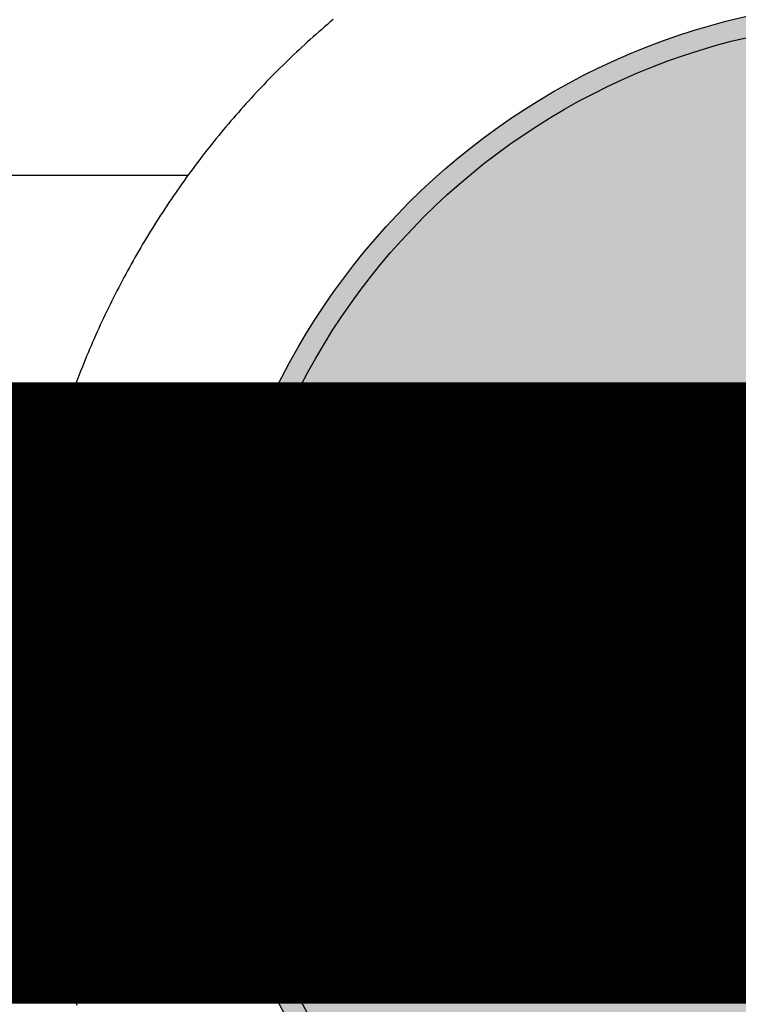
# Model space of a CAD drawing. Header units: millimetres. Extents: x -1.5 to 11.1, y -3 to 5.
# Tile 245 of 256: x 0.4575 to 0.4922, y 3.35 to 3.3975. Entities that reach past the tile are written whole.
import ezdxf

# ---------------------------------------------------------------- set-up
doc = ezdxf.new("R2010")
doc.units = ezdxf.units.MM
doc.header["$MEASUREMENT"] = 0
for name, color, linetype, true_color in [('BottomLayer', 5, 'Continuous', 0x0000ff), ('BottomSolder', 6, 'Continuous', 0xff00ff), ('Metal_2', 7, 'Continuous', 0x7f0000), ('Metal_3', 7, 'Continuous', 0x3f7f00), ('TopLayer', 1, 'Continuous', 0xff0000), ('TopSolder', 7, 'Continuous', 0x7f007f)]:
    doc.layers.add(name, color=color, linetype=linetype, true_color=true_color)

# ---------------------------------------------------------------- blocks, each defined once
blk = doc.blocks.new('H______V_D____3_P___100MIL_6')
at = {"layer": 'BottomLayer', "true_color": 0x0000ff}
h = blk.add_hatch(color=5, dxfattribs=at)
edge = h.paths.add_edge_path(flags=0)
edge.add_arc((0.05, -0.1), 0.0325, 0, 360)
at = {"layer": 'BottomSolder', "true_color": 0xff00ff}
h = blk.add_hatch(color=6, dxfattribs=at)
edge = h.paths.add_edge_path(flags=0)
edge.add_arc((0.05, -0.1), 0.0335, 0, 360)
at = {"layer": 'Metal_2', "true_color": 0x7f0000}
h = blk.add_hatch(color=16, dxfattribs=at)
edge = h.paths.add_edge_path(flags=0)
edge.add_arc((0.05, -0.1), 0.0325, 0, 360)
at = {"layer": 'Metal_3', "true_color": 0x3f7f00}
h = blk.add_hatch(color=76, dxfattribs=at)
edge = h.paths.add_edge_path(flags=0)
edge.add_arc((0.05, -0.1), 0.0325, 0, 360)
at = {"layer": 'TopLayer', "true_color": 0xff0000}
h = blk.add_hatch(color=1, dxfattribs=at)
edge = h.paths.add_edge_path(flags=0)
edge.add_arc((0.05, -0.1), 0.0325, 0, 360)
at = {"layer": 'TopSolder', "true_color": 0x7f007f}
h = blk.add_hatch(color=216, dxfattribs=at)
edge = h.paths.add_edge_path(flags=0)
edge.add_arc((0.05, -0.1), 0.0335, 0, 360)
at = {"layer": 'BottomLayer', "color": 5, "true_color": 0x0000ff}
blk.add_circle((0.05, -0.1), 0.0325, dxfattribs=at)
at = {"layer": 'BottomSolder', "color": 6, "true_color": 0xff00ff}
blk.add_circle((0.05, -0.1), 0.0335, dxfattribs=at)
at = {"layer": 'Metal_2', "color": 16, "true_color": 0x7f0000}
blk.add_circle((0.05, -0.1), 0.0325, dxfattribs=at)
at = {"layer": 'Metal_3', "color": 76, "true_color": 0x3f7f00}
blk.add_circle((0.05, -0.1), 0.0325, dxfattribs=at)
at = {"layer": 'TopLayer', "color": 1, "true_color": 0xff0000}
blk.add_circle((0.05, -0.1), 0.0325, dxfattribs=at)
at = {"layer": 'TopSolder', "color": 216, "true_color": 0x7f007f}
blk.add_circle((0.05, -0.1), 0.0335, dxfattribs=at)

msp = doc.modelspace()

# ---------------------------------------------------------------- linework, layer by layer
at = {"layer": 'Metal_2'}
for p, q in [((0.47251, 3.397412), (0.47237, 3.397293)), ((0.47265, 3.397531), (0.47251, 3.397412)), ((0.471955, 3.396933), (0.471817, 3.396812)), ((0.472093, 3.397054), (0.471955, 3.396933)), ((0.472231, 3.397174), (0.472093, 3.397054)), ((0.47237, 3.397293), (0.472231, 3.397174)), ((0.471408, 3.396444), (0.471272, 3.396321)), ((0.471544, 3.396567), (0.471408, 3.396444)), ((0.47168, 3.39669), (0.471544, 3.396567)), ((0.471817, 3.396812), (0.47168, 3.39669)), ((0.470869, 3.395946), (0.470736, 3.39582)), ((0.471003, 3.396072), (0.470869, 3.395946)), ((0.471137, 3.396196), (0.471003, 3.396072)), ((0.471272, 3.396321), (0.471137, 3.396196)), ((0.470471, 3.395566), (0.470339, 3.395439)), ((0.470603, 3.395694), (0.470471, 3.395566)), ((0.470736, 3.39582), (0.470603, 3.395694)), ((0.469948, 3.395052), (0.469818, 3.394922)), ((0.470078, 3.395182), (0.469948, 3.395052)), ((0.470208, 3.39531), (0.470078, 3.395182)), ((0.470339, 3.395439), (0.470208, 3.39531)), ((0.469434, 3.394529), (0.469306, 3.394397)), ((0.469561, 3.394661), (0.469434, 3.394529)), ((0.469689, 3.394792), (0.469561, 3.394661)), ((0.469818, 3.394922), (0.469689, 3.394792)), ((0.469054, 3.394131), (0.468928, 3.393997)), ((0.46918, 3.394264), (0.469054, 3.394131)), ((0.469306, 3.394397), (0.46918, 3.394264)), ((0.468556, 3.393592), (0.468432, 3.393456)), ((0.468679, 3.393728), (0.468556, 3.393592)), ((0.468804, 3.393863), (0.468679, 3.393728)), ((0.468928, 3.393997), (0.468804, 3.393863)), ((0.468188, 3.393183), (0.468067, 3.393045)), ((0.46831, 3.39332), (0.468188, 3.393183)), ((0.468432, 3.393456), (0.46831, 3.39332)), ((0.467706, 3.392629), (0.467587, 3.39249)), ((0.467826, 3.392769), (0.467706, 3.392629)), ((0.467946, 3.392907), (0.467826, 3.392769)), ((0.468067, 3.393045), (0.467946, 3.392907)), ((0.467351, 3.392209), (0.467234, 3.392068)), ((0.467469, 3.39235), (0.467351, 3.392209)), ((0.467587, 3.39249), (0.467469, 3.39235)), ((0.467002, 3.391784), (0.466887, 3.391641)), ((0.467118, 3.391926), (0.467002, 3.391784)), ((0.467234, 3.392068), (0.467118, 3.391926)), ((0.466544, 3.391211), (0.466432, 3.391066)), ((0.466658, 3.391355), (0.466544, 3.391211)), ((0.466772, 3.391498), (0.466658, 3.391355)), ((0.466887, 3.391641), (0.466772, 3.391498)), ((0.466208, 3.390775), (0.466097, 3.390629)), ((0.46632, 3.390921), (0.466208, 3.390775)), ((0.466432, 3.391066), (0.46632, 3.390921)), ((0.465877, 3.390336), (0.465768, 3.390188)), ((0.465987, 3.390483), (0.465877, 3.390336)), ((0.466097, 3.390629), (0.465987, 3.390483)), ((0.465552, 3.389892), (0.465445, 3.389743)), ((0.46566, 3.39004), (0.465552, 3.389892)), ((0.465768, 3.390188), (0.46566, 3.39004)), ((0.465128, 3.389293), (0.465023, 3.389143)), ((0.465233, 3.389444), (0.465128, 3.389293)), ((0.465338, 3.389594), (0.465233, 3.389444)), ((0.465445, 3.389743), (0.465338, 3.389594)), ((0.464816, 3.38884), (0.464713, 3.388688)), ((0.464919, 3.388992), (0.464816, 3.38884)), ((0.465023, 3.389143), (0.464919, 3.388992)), ((0.46451, 3.388383), (0.46441, 3.388229)), ((0.464612, 3.388536), (0.46451, 3.388383)), ((0.464713, 3.388688), (0.464612, 3.388536)), ((0.464211, 3.387921), (0.464112, 3.387767)), ((0.46431, 3.388075), (0.464211, 3.387921)), ((0.46441, 3.388229), (0.46431, 3.388075)), ((0.463917, 3.387456), (0.46382, 3.3873)), ((0.464014, 3.387611), (0.463917, 3.387456)), ((0.464112, 3.387767), (0.464014, 3.387611)), ((0.463629, 3.386987), (0.463535, 3.38683)), ((0.463724, 3.387144), (0.463629, 3.386987)), ((0.46382, 3.3873), (0.463724, 3.387144)), ((0.463348, 3.386514), (0.463255, 3.386356)), ((0.463441, 3.386672), (0.463348, 3.386514)), ((0.463535, 3.38683), (0.463441, 3.386672)), ((0.463072, 3.386038), (0.462982, 3.385878)), ((0.463163, 3.386197), (0.463072, 3.386038)), ((0.463255, 3.386356), (0.463163, 3.386197)), ((0.462803, 3.385558), (0.462714, 3.385397)), ((0.462892, 3.385718), (0.462803, 3.385558)), ((0.462982, 3.385878), (0.462892, 3.385718)), ((0.46254, 3.385075), (0.462454, 3.384913)), ((0.462627, 3.385236), (0.46254, 3.385075)), ((0.462714, 3.385397), (0.462627, 3.385236)), ((0.462283, 3.384588), (0.462199, 3.384425)), ((0.462368, 3.384751), (0.462283, 3.384588)), ((0.462454, 3.384913), (0.462368, 3.384751)), ((0.462033, 3.384098), (0.461951, 3.383934)), ((0.462115, 3.384262), (0.462033, 3.384098)), ((0.462199, 3.384425), (0.462115, 3.384262)), ((0.461789, 3.383605), (0.461709, 3.38344)), ((0.461869, 3.38377), (0.461789, 3.383605)), ((0.461951, 3.383934), (0.461869, 3.38377)), ((0.461551, 3.383109), (0.461473, 3.382943)), ((0.461629, 3.383275), (0.461551, 3.383109)), ((0.461709, 3.38344), (0.461629, 3.383275)), ((0.461396, 3.382776), (0.46132, 3.38261)), ((0.461473, 3.382943), (0.461396, 3.382776)), ((0.461169, 3.382275), (0.461095, 3.382107)), ((0.461244, 3.382443), (0.461169, 3.382275)), ((0.46132, 3.38261), (0.461244, 3.382443)), ((0.460949, 3.381771), (0.460877, 3.381602)), ((0.461021, 3.381939), (0.460949, 3.381771)), ((0.461095, 3.382107), (0.461021, 3.381939)), ((0.460735, 3.381264), (0.460665, 3.381095)), ((0.460805, 3.381433), (0.460735, 3.381264)), ((0.460877, 3.381602), (0.460805, 3.381433)), ((0.460528, 3.380754), (0.46046, 3.380584)), ((0.460596, 3.380925), (0.460528, 3.380754)), ((0.460665, 3.381095), (0.460596, 3.380925)), ((0.460393, 3.380413), (0.460327, 3.380242)), ((0.46046, 3.380584), (0.460393, 3.380413)), ((0.460197, 3.379899), (0.460133, 3.379727)), ((0.460262, 3.380071), (0.460197, 3.379899)), ((0.460327, 3.380242), (0.460262, 3.380071)), ((0.460007, 3.379383), (0.459946, 3.37921)), ((0.46007, 3.379555), (0.460007, 3.379383)), ((0.460133, 3.379727), (0.46007, 3.379555)), ((0.459825, 3.378864), (0.459765, 3.37869)), ((0.459885, 3.379037), (0.459825, 3.378864)), ((0.459946, 3.37921), (0.459885, 3.379037)), ((0.459706, 3.378516), (0.459649, 3.378342)), ((0.459765, 3.37869), (0.459706, 3.378516)), ((0.459535, 3.377994), (0.459479, 3.377819)), ((0.459591, 3.378168), (0.459535, 3.377994)), ((0.459649, 3.378342), (0.459591, 3.378168)), ((0.45937, 3.377469), (0.459317, 3.377293)), ((0.459424, 3.377644), (0.45937, 3.377469)), ((0.459479, 3.377819), (0.459424, 3.377644)), ((0.459212, 3.376942), (0.459161, 3.376765)), ((0.459264, 3.377118), (0.459212, 3.376942)), ((0.459317, 3.377293), (0.459264, 3.377118)), ((0.45911, 3.376589), (0.459061, 3.376413)), ((0.459161, 3.376765), (0.45911, 3.376589)), ((0.458964, 3.376059), (0.458917, 3.375882)), ((0.459012, 3.376236), (0.458964, 3.376059)), ((0.459061, 3.376413), (0.459012, 3.376236)), ((0.458824, 3.375527), (0.458779, 3.375349)), ((0.45887, 3.375704), (0.458824, 3.375527)), ((0.458917, 3.375882), (0.45887, 3.375704)), ((0.458735, 3.375171), (0.458691, 3.374993)), ((0.458779, 3.375349), (0.458735, 3.375171)), ((0.458607, 3.374636), (0.458565, 3.374457)), ((0.458649, 3.374814), (0.458607, 3.374636)), ((0.458691, 3.374993), (0.458649, 3.374814)), ((0.458485, 3.374099), (0.458446, 3.37392)), ((0.458525, 3.374278), (0.458485, 3.374099)), ((0.458565, 3.374457), (0.458525, 3.374278)), ((0.458408, 3.373741), (0.458371, 3.373561)), ((0.458446, 3.37392), (0.458408, 3.373741)), ((0.458299, 3.373201), (0.458264, 3.373021)), ((0.458334, 3.373381), (0.458299, 3.373201)), ((0.458371, 3.373561), (0.458334, 3.373381)), ((0.458196, 3.372661), (0.458163, 3.37248)), ((0.458229, 3.372841), (0.458196, 3.372661)), ((0.458264, 3.373021), (0.458229, 3.372841)), ((0.458131, 3.3723), (0.4581, 3.372119)), ((0.458163, 3.37248), (0.458131, 3.3723)), ((0.45804, 3.371757), (0.458012, 3.371576)), ((0.45807, 3.371938), (0.45804, 3.371757)), ((0.4581, 3.372119), (0.45807, 3.371938)), ((0.457956, 3.371213), (0.45793, 3.371032)), ((0.457984, 3.371395), (0.457956, 3.371213)), ((0.458012, 3.371576), (0.457984, 3.371395)), ((0.457904, 3.37085), (0.457879, 3.370669)), ((0.45793, 3.371032), (0.457904, 3.37085)), ((0.457832, 3.370305), (0.45781, 3.370123)), ((0.457856, 3.370487), (0.457832, 3.370305)), ((0.457879, 3.370669), (0.457856, 3.370487)), ((0.457788, 3.369941), (0.457767, 3.369759)), ((0.45781, 3.370123), (0.457788, 3.369941)), ((0.457728, 3.369394), (0.457709, 3.369211)), ((0.457747, 3.369576), (0.457728, 3.369394)), ((0.457767, 3.369759), (0.457747, 3.369576)), ((0.457674, 3.368846), (0.457658, 3.368663)), ((0.457691, 3.369029), (0.457674, 3.368846)), ((0.457709, 3.369211), (0.457691, 3.369029)), ((0.457643, 3.368481), (0.457628, 3.368298)), ((0.457658, 3.368663), (0.457643, 3.368481)), ((0.457601, 3.367932), (0.457589, 3.367749)), ((0.457614, 3.368115), (0.457601, 3.367932)), ((0.457628, 3.368298), (0.457614, 3.368115)), ((0.457577, 3.367566), (0.457567, 3.367383)), ((0.457589, 3.367749), (0.457577, 3.367566)), ((0.457548, 3.367017), (0.457539, 3.366833)), ((0.457557, 3.3672), (0.457548, 3.367017)), ((0.457567, 3.367383), (0.457557, 3.3672)), ((0.457525, 3.366467), (0.457519, 3.366284)), ((0.457532, 3.36665), (0.457525, 3.366467)), ((0.457539, 3.366833), (0.457532, 3.36665)), ((0.457514, 3.3661), (0.45751, 3.365917)), ((0.457519, 3.366284), (0.457514, 3.3661)), ((0.457503, 3.36555), (0.457501, 3.365367)), ((0.457506, 3.365734), (0.457503, 3.36555)), ((0.45751, 3.365917), (0.457506, 3.365734)), ((0.457501, 3.365367), (0.4575, 3.365183)), ((0.4575, 3.365183), (0.4575, 3.365)), ((0.4575, 3.365), (0.4575, 3.364817)), ((0.4575, 3.364817), (0.457501, 3.364633)), ((0.457501, 3.364633), (0.457503, 3.36445)), ((0.457503, 3.36445), (0.457506, 3.364266)), ((0.457506, 3.364266), (0.45751, 3.364083)), ((0.45751, 3.364083), (0.457514, 3.3639)), ((0.457514, 3.3639), (0.457519, 3.363716)), ((0.457519, 3.363716), (0.457525, 3.363533)), ((0.457525, 3.363533), (0.457532, 3.36335)), ((0.457532, 3.36335), (0.457539, 3.363167)), ((0.457539, 3.363167), (0.457548, 3.362983)), ((0.457548, 3.362983), (0.457557, 3.3628)), ((0.457557, 3.3628), (0.457567, 3.362617)), ((0.457567, 3.362617), (0.457577, 3.362434)), ((0.457577, 3.362434), (0.457589, 3.362251)), ((0.457589, 3.362251), (0.457601, 3.362068)), ((0.457601, 3.362068), (0.457614, 3.361885)), ((0.457614, 3.361885), (0.457628, 3.361702)), ((0.457628, 3.361702), (0.457643, 3.361519)), ((0.457643, 3.361519), (0.457658, 3.361337)), ((0.457658, 3.361337), (0.457674, 3.361154)), ((0.457674, 3.361154), (0.457691, 3.360971)), ((0.457691, 3.360971), (0.457709, 3.360789)), ((0.457709, 3.360789), (0.457728, 3.360606)), ((0.457728, 3.360606), (0.457747, 3.360424)), ((0.457747, 3.360424), (0.457767, 3.360241)), ((0.457767, 3.360241), (0.457788, 3.360059)), ((0.457788, 3.360059), (0.45781, 3.359877)), ((0.45781, 3.359877), (0.457832, 3.359695)), ((0.457832, 3.359695), (0.457856, 3.359513)), ((0.457856, 3.359513), (0.457879, 3.359331)), ((0.457879, 3.359331), (0.457904, 3.35915)), ((0.457904, 3.35915), (0.45793, 3.358968)), ((0.45793, 3.358968), (0.457956, 3.358787)), ((0.457956, 3.358787), (0.457984, 3.358605)), ((0.457984, 3.358605), (0.458012, 3.358424)), ((0.458012, 3.358424), (0.45804, 3.358243)), ((0.45804, 3.358243), (0.45807, 3.358062)), ((0.45807, 3.358062), (0.4581, 3.357881)), ((0.4581, 3.357881), (0.458131, 3.3577)), ((0.458131, 3.3577), (0.458163, 3.35752)), ((0.458163, 3.35752), (0.458196, 3.357339)), ((0.458196, 3.357339), (0.458229, 3.357159)), ((0.458229, 3.357159), (0.458264, 3.356979)), ((0.458264, 3.356979), (0.458299, 3.356799)), ((0.458299, 3.356799), (0.458334, 3.356619)), ((0.458334, 3.356619), (0.458371, 3.356439)), ((0.458371, 3.356439), (0.458408, 3.356259)), ((0.458408, 3.356259), (0.458446, 3.35608)), ((0.458446, 3.35608), (0.458485, 3.355901)), ((0.458485, 3.355901), (0.458525, 3.355722)), ((0.458525, 3.355722), (0.458565, 3.355543)), ((0.458565, 3.355543), (0.458607, 3.355364)), ((0.458607, 3.355364), (0.458649, 3.355186)), ((0.458649, 3.355186), (0.458691, 3.355007)), ((0.458691, 3.355007), (0.458735, 3.354829)), ((0.458735, 3.354829), (0.458779, 3.354651)), ((0.458779, 3.354651), (0.458824, 3.354473)), ((0.458824, 3.354473), (0.45887, 3.354296)), ((0.45887, 3.354296), (0.458917, 3.354118)), ((0.458917, 3.354118), (0.458964, 3.353941)), ((0.458964, 3.353941), (0.459012, 3.353764)), ((0.459012, 3.353764), (0.459061, 3.353587)), ((0.459061, 3.353587), (0.45911, 3.353411)), ((0.45911, 3.353411), (0.459161, 3.353235)), ((0.459161, 3.353235), (0.459212, 3.353058)), ((0.459212, 3.353058), (0.459264, 3.352882)), ((0.459264, 3.352882), (0.459317, 3.352707)), ((0.459317, 3.352707), (0.45937, 3.352531)), ((0.45937, 3.352531), (0.459424, 3.352356)), ((0.459424, 3.352356), (0.459479, 3.352181)), ((0.459479, 3.352181), (0.459535, 3.352006)), ((0.459535, 3.352006), (0.459591, 3.351832)), ((0.459591, 3.351832), (0.459649, 3.351658)), ((0.459649, 3.351658), (0.459706, 3.351484)), ((0.459706, 3.351484), (0.459765, 3.35131)), ((0.459765, 3.35131), (0.459825, 3.351136)), ((0.459825, 3.351136), (0.459885, 3.350963)), ((0.459885, 3.350963), (0.459946, 3.35079)), ((0.459946, 3.35079), (0.460007, 3.350617)), ((0.460007, 3.350617), (0.46007, 3.350445)), ((0.46007, 3.350445), (0.460133, 3.350273)), ((0.460133, 3.350273), (0.460197, 3.350101)), ((0.460197, 3.350101), (0.460262, 3.349929))]:
    msp.add_line(p, q, dxfattribs=at)
at = {"layer": 'Metal_3'}
for p, q in [((0.47251, 3.397412), (0.47237, 3.397293)), ((0.47265, 3.397531), (0.47251, 3.397412)), ((0.471955, 3.396933), (0.471817, 3.396812)), ((0.472093, 3.397054), (0.471955, 3.396933)), ((0.472231, 3.397174), (0.472093, 3.397054)), ((0.47237, 3.397293), (0.472231, 3.397174)), ((0.471408, 3.396444), (0.471272, 3.396321)), ((0.471544, 3.396567), (0.471408, 3.396444)), ((0.47168, 3.39669), (0.471544, 3.396567)), ((0.471817, 3.396812), (0.47168, 3.39669)), ((0.470869, 3.395946), (0.470736, 3.39582)), ((0.471003, 3.396072), (0.470869, 3.395946)), ((0.471137, 3.396196), (0.471003, 3.396072)), ((0.471272, 3.396321), (0.471137, 3.396196)), ((0.470471, 3.395566), (0.470339, 3.395439)), ((0.470603, 3.395694), (0.470471, 3.395566)), ((0.470736, 3.39582), (0.470603, 3.395694)), ((0.469948, 3.395052), (0.469818, 3.394922)), ((0.470078, 3.395182), (0.469948, 3.395052)), ((0.470208, 3.39531), (0.470078, 3.395182)), ((0.470339, 3.395439), (0.470208, 3.39531)), ((0.469434, 3.394529), (0.469306, 3.394397)), ((0.469561, 3.394661), (0.469434, 3.394529)), ((0.469689, 3.394792), (0.469561, 3.394661)), ((0.469818, 3.394922), (0.469689, 3.394792)), ((0.469054, 3.394131), (0.468928, 3.393997)), ((0.46918, 3.394264), (0.469054, 3.394131)), ((0.469306, 3.394397), (0.46918, 3.394264)), ((0.468556, 3.393592), (0.468432, 3.393456)), ((0.468679, 3.393728), (0.468556, 3.393592)), ((0.468804, 3.393863), (0.468679, 3.393728)), ((0.468928, 3.393997), (0.468804, 3.393863)), ((0.468188, 3.393183), (0.468067, 3.393045)), ((0.46831, 3.39332), (0.468188, 3.393183)), ((0.468432, 3.393456), (0.46831, 3.39332)), ((0.467706, 3.392629), (0.467587, 3.39249)), ((0.467826, 3.392769), (0.467706, 3.392629)), ((0.467946, 3.392907), (0.467826, 3.392769)), ((0.468067, 3.393045), (0.467946, 3.392907)), ((0.467351, 3.392209), (0.467234, 3.392068)), ((0.467469, 3.39235), (0.467351, 3.392209)), ((0.467587, 3.39249), (0.467469, 3.39235)), ((0.467002, 3.391784), (0.466887, 3.391641)), ((0.467118, 3.391926), (0.467002, 3.391784)), ((0.467234, 3.392068), (0.467118, 3.391926)), ((0.466544, 3.391211), (0.466432, 3.391066)), ((0.466658, 3.391355), (0.466544, 3.391211)), ((0.466772, 3.391498), (0.466658, 3.391355)), ((0.466887, 3.391641), (0.466772, 3.391498)), ((0.466208, 3.390775), (0.466097, 3.390629)), ((0.46632, 3.390921), (0.466208, 3.390775)), ((0.466432, 3.391066), (0.46632, 3.390921)), ((0.465877, 3.390336), (0.465768, 3.390188)), ((0.465987, 3.390483), (0.465877, 3.390336)), ((0.466097, 3.390629), (0.465987, 3.390483)), ((0.465552, 3.389892), (0.465445, 3.389743)), ((0.46566, 3.39004), (0.465552, 3.389892)), ((0.465768, 3.390188), (0.46566, 3.39004)), ((0.465128, 3.389293), (0.465023, 3.389143)), ((0.465233, 3.389444), (0.465128, 3.389293)), ((0.465338, 3.389594), (0.465233, 3.389444)), ((0.465445, 3.389743), (0.465338, 3.389594)), ((0.464816, 3.38884), (0.464713, 3.388688)), ((0.464919, 3.388992), (0.464816, 3.38884)), ((0.465023, 3.389143), (0.464919, 3.388992)), ((0.46451, 3.388383), (0.46441, 3.388229)), ((0.464612, 3.388536), (0.46451, 3.388383)), ((0.464713, 3.388688), (0.464612, 3.388536)), ((0.464211, 3.387921), (0.464112, 3.387767)), ((0.46431, 3.388075), (0.464211, 3.387921)), ((0.46441, 3.388229), (0.46431, 3.388075)), ((0.463917, 3.387456), (0.46382, 3.3873)), ((0.464014, 3.387611), (0.463917, 3.387456)), ((0.464112, 3.387767), (0.464014, 3.387611)), ((0.463629, 3.386987), (0.463535, 3.38683)), ((0.463724, 3.387144), (0.463629, 3.386987)), ((0.46382, 3.3873), (0.463724, 3.387144)), ((0.463348, 3.386514), (0.463255, 3.386356)), ((0.463441, 3.386672), (0.463348, 3.386514)), ((0.463535, 3.38683), (0.463441, 3.386672)), ((0.463072, 3.386038), (0.462982, 3.385878)), ((0.463163, 3.386197), (0.463072, 3.386038)), ((0.463255, 3.386356), (0.463163, 3.386197)), ((0.462803, 3.385558), (0.462714, 3.385397)), ((0.462892, 3.385718), (0.462803, 3.385558)), ((0.462982, 3.385878), (0.462892, 3.385718)), ((0.46254, 3.385075), (0.462454, 3.384913)), ((0.462627, 3.385236), (0.46254, 3.385075)), ((0.462714, 3.385397), (0.462627, 3.385236)), ((0.462283, 3.384588), (0.462199, 3.384425)), ((0.462368, 3.384751), (0.462283, 3.384588)), ((0.462454, 3.384913), (0.462368, 3.384751)), ((0.462033, 3.384098), (0.461951, 3.383934)), ((0.462115, 3.384262), (0.462033, 3.384098)), ((0.462199, 3.384425), (0.462115, 3.384262)), ((0.461789, 3.383605), (0.461709, 3.38344)), ((0.461869, 3.38377), (0.461789, 3.383605)), ((0.461951, 3.383934), (0.461869, 3.38377)), ((0.461551, 3.383109), (0.461473, 3.382943)), ((0.461629, 3.383275), (0.461551, 3.383109)), ((0.461709, 3.38344), (0.461629, 3.383275)), ((0.461396, 3.382776), (0.46132, 3.38261)), ((0.461473, 3.382943), (0.461396, 3.382776)), ((0.461169, 3.382275), (0.461095, 3.382107)), ((0.461244, 3.382443), (0.461169, 3.382275)), ((0.46132, 3.38261), (0.461244, 3.382443)), ((0.460949, 3.381771), (0.460877, 3.381602)), ((0.461021, 3.381939), (0.460949, 3.381771)), ((0.461095, 3.382107), (0.461021, 3.381939)), ((0.460735, 3.381264), (0.460665, 3.381095)), ((0.460805, 3.381433), (0.460735, 3.381264)), ((0.460877, 3.381602), (0.460805, 3.381433)), ((0.460528, 3.380754), (0.46046, 3.380584)), ((0.460596, 3.380925), (0.460528, 3.380754)), ((0.460665, 3.381095), (0.460596, 3.380925)), ((0.460393, 3.380413), (0.460327, 3.380242)), ((0.46046, 3.380584), (0.460393, 3.380413)), ((0.460197, 3.379899), (0.460133, 3.379727)), ((0.460262, 3.380071), (0.460197, 3.379899)), ((0.460327, 3.380242), (0.460262, 3.380071)), ((0.460007, 3.379383), (0.459946, 3.37921)), ((0.46007, 3.379555), (0.460007, 3.379383)), ((0.460133, 3.379727), (0.46007, 3.379555)), ((0.459825, 3.378864), (0.459765, 3.37869)), ((0.459885, 3.379037), (0.459825, 3.378864)), ((0.459946, 3.37921), (0.459885, 3.379037)), ((0.459706, 3.378516), (0.459649, 3.378342)), ((0.459765, 3.37869), (0.459706, 3.378516)), ((0.459535, 3.377994), (0.459479, 3.377819)), ((0.459591, 3.378168), (0.459535, 3.377994)), ((0.459649, 3.378342), (0.459591, 3.378168)), ((0.45937, 3.377469), (0.459317, 3.377293)), ((0.459424, 3.377644), (0.45937, 3.377469)), ((0.459479, 3.377819), (0.459424, 3.377644)), ((0.459212, 3.376942), (0.459161, 3.376765)), ((0.459264, 3.377118), (0.459212, 3.376942)), ((0.459317, 3.377293), (0.459264, 3.377118)), ((0.45911, 3.376589), (0.459061, 3.376413)), ((0.459161, 3.376765), (0.45911, 3.376589)), ((0.458964, 3.376059), (0.458917, 3.375882)), ((0.459012, 3.376236), (0.458964, 3.376059)), ((0.459061, 3.376413), (0.459012, 3.376236)), ((0.458824, 3.375527), (0.458779, 3.375349)), ((0.45887, 3.375704), (0.458824, 3.375527)), ((0.458917, 3.375882), (0.45887, 3.375704)), ((0.458735, 3.375171), (0.458691, 3.374993)), ((0.458779, 3.375349), (0.458735, 3.375171)), ((0.458607, 3.374636), (0.458565, 3.374457)), ((0.458649, 3.374814), (0.458607, 3.374636)), ((0.458691, 3.374993), (0.458649, 3.374814)), ((0.458485, 3.374099), (0.458446, 3.37392)), ((0.458525, 3.374278), (0.458485, 3.374099)), ((0.458565, 3.374457), (0.458525, 3.374278)), ((0.458408, 3.373741), (0.458371, 3.373561)), ((0.458446, 3.37392), (0.458408, 3.373741)), ((0.458299, 3.373201), (0.458264, 3.373021)), ((0.458334, 3.373381), (0.458299, 3.373201)), ((0.458371, 3.373561), (0.458334, 3.373381)), ((0.458196, 3.372661), (0.458163, 3.37248)), ((0.458229, 3.372841), (0.458196, 3.372661)), ((0.458264, 3.373021), (0.458229, 3.372841)), ((0.458131, 3.3723), (0.4581, 3.372119)), ((0.458163, 3.37248), (0.458131, 3.3723)), ((0.45804, 3.371757), (0.458012, 3.371576)), ((0.45807, 3.371938), (0.45804, 3.371757)), ((0.4581, 3.372119), (0.45807, 3.371938)), ((0.457956, 3.371213), (0.45793, 3.371032)), ((0.457984, 3.371395), (0.457956, 3.371213)), ((0.458012, 3.371576), (0.457984, 3.371395)), ((0.457904, 3.37085), (0.457879, 3.370669)), ((0.45793, 3.371032), (0.457904, 3.37085)), ((0.457832, 3.370305), (0.45781, 3.370123)), ((0.457856, 3.370487), (0.457832, 3.370305)), ((0.457879, 3.370669), (0.457856, 3.370487)), ((0.457788, 3.369941), (0.457767, 3.369759)), ((0.45781, 3.370123), (0.457788, 3.369941)), ((0.457728, 3.369394), (0.457709, 3.369211)), ((0.457747, 3.369576), (0.457728, 3.369394)), ((0.457767, 3.369759), (0.457747, 3.369576)), ((0.457674, 3.368846), (0.457658, 3.368663)), ((0.457691, 3.369029), (0.457674, 3.368846)), ((0.457709, 3.369211), (0.457691, 3.369029)), ((0.457643, 3.368481), (0.457628, 3.368298)), ((0.457658, 3.368663), (0.457643, 3.368481)), ((0.457601, 3.367932), (0.457589, 3.367749)), ((0.457614, 3.368115), (0.457601, 3.367932)), ((0.457628, 3.368298), (0.457614, 3.368115)), ((0.457577, 3.367566), (0.457567, 3.367383)), ((0.457589, 3.367749), (0.457577, 3.367566)), ((0.457548, 3.367017), (0.457539, 3.366833)), ((0.457557, 3.3672), (0.457548, 3.367017)), ((0.457567, 3.367383), (0.457557, 3.3672)), ((0.457525, 3.366467), (0.457519, 3.366284)), ((0.457532, 3.36665), (0.457525, 3.366467)), ((0.457539, 3.366833), (0.457532, 3.36665)), ((0.457514, 3.3661), (0.45751, 3.365917)), ((0.457519, 3.366284), (0.457514, 3.3661)), ((0.457503, 3.36555), (0.457501, 3.365367)), ((0.457506, 3.365734), (0.457503, 3.36555)), ((0.45751, 3.365917), (0.457506, 3.365734)), ((0.457501, 3.365367), (0.4575, 3.365183)), ((0.4575, 3.365183), (0.4575, 3.365)), ((0.4575, 3.365), (0.4575, 3.364817)), ((0.4575, 3.364817), (0.457501, 3.364633)), ((0.457501, 3.364633), (0.457503, 3.36445)), ((0.457503, 3.36445), (0.457506, 3.364266)), ((0.457506, 3.364266), (0.45751, 3.364083)), ((0.45751, 3.364083), (0.457514, 3.3639)), ((0.457514, 3.3639), (0.457519, 3.363716)), ((0.457519, 3.363716), (0.457525, 3.363533)), ((0.457525, 3.363533), (0.457532, 3.36335)), ((0.457532, 3.36335), (0.457539, 3.363167)), ((0.457539, 3.363167), (0.457548, 3.362983)), ((0.457548, 3.362983), (0.457557, 3.3628)), ((0.457557, 3.3628), (0.457567, 3.362617)), ((0.457567, 3.362617), (0.457577, 3.362434)), ((0.457577, 3.362434), (0.457589, 3.362251)), ((0.457589, 3.362251), (0.457601, 3.362068)), ((0.457601, 3.362068), (0.457614, 3.361885)), ((0.457614, 3.361885), (0.457628, 3.361702)), ((0.457628, 3.361702), (0.457643, 3.361519)), ((0.457643, 3.361519), (0.457658, 3.361337)), ((0.457658, 3.361337), (0.457674, 3.361154)), ((0.457674, 3.361154), (0.457691, 3.360971)), ((0.457691, 3.360971), (0.457709, 3.360789)), ((0.457709, 3.360789), (0.457728, 3.360606)), ((0.457728, 3.360606), (0.457747, 3.360424)), ((0.457747, 3.360424), (0.457767, 3.360241)), ((0.457767, 3.360241), (0.457788, 3.360059)), ((0.457788, 3.360059), (0.45781, 3.359877)), ((0.45781, 3.359877), (0.457832, 3.359695)), ((0.457832, 3.359695), (0.457856, 3.359513)), ((0.457856, 3.359513), (0.457879, 3.359331)), ((0.457879, 3.359331), (0.457904, 3.35915)), ((0.457904, 3.35915), (0.45793, 3.358968)), ((0.45793, 3.358968), (0.457956, 3.358787)), ((0.457956, 3.358787), (0.457984, 3.358605)), ((0.457984, 3.358605), (0.458012, 3.358424)), ((0.458012, 3.358424), (0.45804, 3.358243)), ((0.45804, 3.358243), (0.45807, 3.358062)), ((0.45807, 3.358062), (0.4581, 3.357881)), ((0.4581, 3.357881), (0.458131, 3.3577)), ((0.458131, 3.3577), (0.458163, 3.35752)), ((0.458163, 3.35752), (0.458196, 3.357339)), ((0.458196, 3.357339), (0.458229, 3.357159)), ((0.458229, 3.357159), (0.458264, 3.356979)), ((0.458264, 3.356979), (0.458299, 3.356799)), ((0.458299, 3.356799), (0.458334, 3.356619)), ((0.458334, 3.356619), (0.458371, 3.356439)), ((0.458371, 3.356439), (0.458408, 3.356259)), ((0.458408, 3.356259), (0.458446, 3.35608)), ((0.458446, 3.35608), (0.458485, 3.355901)), ((0.458485, 3.355901), (0.458525, 3.355722)), ((0.458525, 3.355722), (0.458565, 3.355543)), ((0.458565, 3.355543), (0.458607, 3.355364)), ((0.458607, 3.355364), (0.458649, 3.355186)), ((0.458649, 3.355186), (0.458691, 3.355007)), ((0.458691, 3.355007), (0.458735, 3.354829)), ((0.458735, 3.354829), (0.458779, 3.354651)), ((0.458779, 3.354651), (0.458824, 3.354473)), ((0.458824, 3.354473), (0.45887, 3.354296)), ((0.45887, 3.354296), (0.458917, 3.354118)), ((0.458917, 3.354118), (0.458964, 3.353941)), ((0.458964, 3.353941), (0.459012, 3.353764)), ((0.459012, 3.353764), (0.459061, 3.353587)), ((0.459061, 3.353587), (0.45911, 3.353411)), ((0.45911, 3.353411), (0.459161, 3.353235)), ((0.459161, 3.353235), (0.459212, 3.353058)), ((0.459212, 3.353058), (0.459264, 3.352882)), ((0.459264, 3.352882), (0.459317, 3.352707)), ((0.459317, 3.352707), (0.45937, 3.352531)), ((0.45937, 3.352531), (0.459424, 3.352356)), ((0.459424, 3.352356), (0.459479, 3.352181)), ((0.459479, 3.352181), (0.459535, 3.352006)), ((0.459535, 3.352006), (0.459591, 3.351832)), ((0.459591, 3.351832), (0.459649, 3.351658)), ((0.459649, 3.351658), (0.459706, 3.351484)), ((0.459706, 3.351484), (0.459765, 3.35131)), ((0.459765, 3.35131), (0.459825, 3.351136)), ((0.459825, 3.351136), (0.459885, 3.350963)), ((0.459885, 3.350963), (0.459946, 3.35079)), ((0.459946, 3.35079), (0.460007, 3.350617)), ((0.460007, 3.350617), (0.46007, 3.350445)), ((0.46007, 3.350445), (0.460133, 3.350273)), ((0.460133, 3.350273), (0.460197, 3.350101)), ((0.460197, 3.350101), (0.460262, 3.349929))]:
    msp.add_line(p, q, dxfattribs=at)
at = {"layer": 'TopLayer'}
for p, q in [((0.47251, 3.397412), (0.47237, 3.397293)), ((0.47265, 3.397531), (0.47251, 3.397412)), ((0.471955, 3.396933), (0.471817, 3.396812)), ((0.472093, 3.397054), (0.471955, 3.396933)), ((0.472231, 3.397174), (0.472093, 3.397054)), ((0.47237, 3.397293), (0.472231, 3.397174)), ((0.471408, 3.396444), (0.471272, 3.396321)), ((0.471544, 3.396567), (0.471408, 3.396444)), ((0.47168, 3.39669), (0.471544, 3.396567)), ((0.471817, 3.396812), (0.47168, 3.39669)), ((0.470869, 3.395946), (0.470736, 3.39582)), ((0.471003, 3.396072), (0.470869, 3.395946)), ((0.471137, 3.396196), (0.471003, 3.396072)), ((0.471272, 3.396321), (0.471137, 3.396196)), ((0.470471, 3.395566), (0.470339, 3.395439)), ((0.470603, 3.395694), (0.470471, 3.395566)), ((0.470736, 3.39582), (0.470603, 3.395694)), ((0.469948, 3.395052), (0.469818, 3.394922)), ((0.470078, 3.395182), (0.469948, 3.395052)), ((0.470208, 3.39531), (0.470078, 3.395182)), ((0.470339, 3.395439), (0.470208, 3.39531)), ((0.469434, 3.394529), (0.469306, 3.394397)), ((0.469561, 3.394661), (0.469434, 3.394529)), ((0.469689, 3.394792), (0.469561, 3.394661)), ((0.469818, 3.394922), (0.469689, 3.394792)), ((0.469054, 3.394131), (0.468928, 3.393997)), ((0.46918, 3.394264), (0.469054, 3.394131)), ((0.469306, 3.394397), (0.46918, 3.394264)), ((0.468556, 3.393592), (0.468432, 3.393456)), ((0.468679, 3.393728), (0.468556, 3.393592)), ((0.468804, 3.393863), (0.468679, 3.393728)), ((0.468928, 3.393997), (0.468804, 3.393863)), ((0.468188, 3.393183), (0.468067, 3.393045)), ((0.46831, 3.39332), (0.468188, 3.393183)), ((0.468432, 3.393456), (0.46831, 3.39332)), ((0.467706, 3.392629), (0.467587, 3.39249)), ((0.467826, 3.392769), (0.467706, 3.392629)), ((0.467946, 3.392907), (0.467826, 3.392769)), ((0.468067, 3.393045), (0.467946, 3.392907)), ((0.467351, 3.392209), (0.467234, 3.392068)), ((0.467469, 3.39235), (0.467351, 3.392209)), ((0.467587, 3.39249), (0.467469, 3.39235)), ((0.467002, 3.391784), (0.466887, 3.391641)), ((0.467118, 3.391926), (0.467002, 3.391784)), ((0.467234, 3.392068), (0.467118, 3.391926)), ((0.466544, 3.391211), (0.466432, 3.391066)), ((0.466658, 3.391355), (0.466544, 3.391211)), ((0.466772, 3.391498), (0.466658, 3.391355)), ((0.466887, 3.391641), (0.466772, 3.391498)), ((0.466208, 3.390775), (0.466097, 3.390629)), ((0.46632, 3.390921), (0.466208, 3.390775)), ((0.466432, 3.391066), (0.46632, 3.390921)), ((0.465877, 3.390336), (0.465768, 3.390188)), ((0.465987, 3.390483), (0.465877, 3.390336)), ((0.466097, 3.390629), (0.465987, 3.390483)), ((0.465631, 3.39), (0.434369, 3.39)), ((0.46566, 3.39004), (0.465631, 3.39)), ((0.465768, 3.390188), (0.46566, 3.39004))]:
    msp.add_line(p, q, dxfattribs=at)
msp.add_lwpolyline([(0.3, 3.365, 0.03, 0.03, 0), (0.6, 3.365, 0.03, 0.03, 0)], format="xyseb", dxfattribs=at)

# ---------------------------------------------------------------- block references
at = {"rotation": 90}
msp.add_blockref('H______V_D____3_P___100MIL_6', (0.4, 3.315), dxfattribs=at)

doc.saveas('drawing.dxf')
